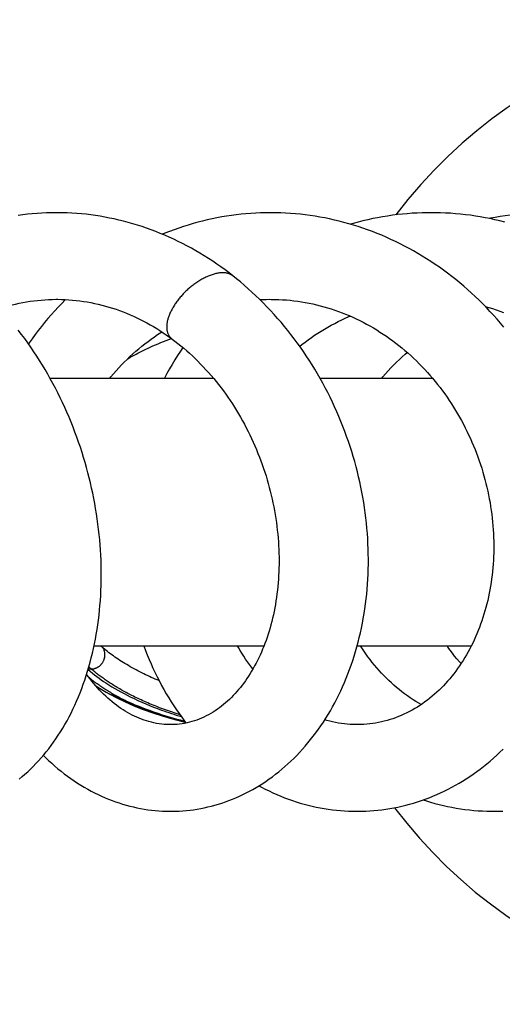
# Model space of a CAD drawing. Header units: millimetres. Extents: x 198 to 322, y 60 to 268.
# Tile 66 of 110: x 313.64 to 316.71, y 99.71 to 105.96. Entities that reach past the tile are written whole.
import ezdxf

# ---------------------------------------------------------------- set-up
doc = ezdxf.new("R2010")
doc.units = ezdxf.units.MM
doc.header["$LTSCALE"] = 30.734
doc.layers.get('0').update_dxf_attribs({"linetype": 'CONTINUOUS'})

msp = doc.modelspace()

# ---------------------------------------------------------------- linework, layer by layer
at = {"color": 7, "linetype": 'Continuous'}
for p, q in [((316.6105, 104.1316), (316.6247, 104.1358)), ((313.8361, 103.6884), (314.8732, 103.6884)), ((315.5502, 103.6884), (316.2639, 103.6884)), ((314.1161, 101.9884), (315.1946, 101.9884)), ((315.7863, 101.9884), (316.511, 101.9884)), ((314.213, 101.6835), (314.2125, 101.6838))]:
    msp.add_line(p, q, dxfattribs=at)
at = {"color": 9, "linetype": 'Continuous'}
for p, q in [((314.1742, 101.9746), (314.174, 101.9749)), ((314.0986, 101.8415), (314.0789, 101.8406)), ((314.0989, 101.8412), (314.0986, 101.8415))]:
    msp.add_line(p, q, dxfattribs=at)
at = {"color": 7, "linetype": 'Continuous'}
for points in [[(313.8738, 104.7384), (313.8438, 104.7381), (313.8139, 104.7371), (313.784, 104.7357), (313.7541, 104.7337), (313.7241, 104.7312), (313.6942, 104.7281), (313.6644, 104.7245), (313.6346, 104.7204)], [(314.9966, 104.3378), (314.9732, 104.3558), (314.9476, 104.3749), (314.9218, 104.3937), (314.8956, 104.412), (314.8692, 104.4298), (314.8426, 104.4472), (314.8157, 104.4642), (314.7886, 104.4807), (314.7613, 104.4967), (314.7338, 104.5122), (314.7061, 104.5272), (314.6782, 104.5418), (314.6501, 104.5558), (314.6219, 104.5694), (314.5936, 104.5824), (314.5651, 104.5949), (314.5365, 104.6069), (314.5078, 104.6184), (314.4789, 104.6294), (314.45, 104.6398), (314.4209, 104.6497), (314.3918, 104.6591), (314.3625, 104.668), (314.3332, 104.6764), (314.3037, 104.6842), (314.2742, 104.6915), (314.2446, 104.6983), (314.2149, 104.7046), (314.1852, 104.7103), (314.1554, 104.7155), (314.1255, 104.7202), (314.0957, 104.7243), (314.0658, 104.728), (314.0359, 104.731), (314.0059, 104.7336), (313.976, 104.7356), (313.9461, 104.7371), (313.9162, 104.738), (313.8864, 104.7384), (313.8738, 104.7384)], [(315.2355, 104.7383), (315.2043, 104.7381), (315.1732, 104.7372), (315.1422, 104.7359), (315.1112, 104.734), (315.0802, 104.7315), (315.0493, 104.7286), (315.0185, 104.725), (314.9878, 104.721), (314.9571, 104.7164), (314.9264, 104.7112), (314.8959, 104.7055), (314.8654, 104.6993), (314.8351, 104.6925), (314.8048, 104.6852), (314.7745, 104.6773), (314.7444, 104.6689), (314.7144, 104.66), (314.6845, 104.6505), (314.6548, 104.6406), (314.6251, 104.63), (314.5957, 104.619), (314.5663, 104.6075), (314.5507, 104.601)], [(316.7174, 104.0112), (316.696, 104.0368), (316.6742, 104.0621), (316.652, 104.087), (316.6295, 104.1115), (316.6066, 104.1356), (316.5834, 104.1594), (316.5599, 104.1828), (316.536, 104.2057), (316.5118, 104.2282), (316.4873, 104.2502), (316.4626, 104.2718), (316.4375, 104.293), (316.4122, 104.3137), (316.3866, 104.3339), (316.3608, 104.3537), (316.3347, 104.373), (316.3083, 104.3919), (316.2816, 104.4103), (316.2547, 104.4282), (316.2274, 104.4457), (316.2, 104.4628), (316.1722, 104.4794), (316.1442, 104.4955), (316.1159, 104.5111), (316.0875, 104.5263), (316.0588, 104.541), (316.0299, 104.5552), (316.0008, 104.5688), (315.9715, 104.582), (315.9421, 104.5947), (315.9125, 104.6068), (315.8828, 104.6184), (315.853, 104.6294), (315.8231, 104.64), (315.7931, 104.65), (315.763, 104.6594), (315.7329, 104.6683), (315.7026, 104.6767), (315.6724, 104.6845), (315.642, 104.6918), (315.6115, 104.6986), (315.5808, 104.7049), (315.5501, 104.7106), (315.5192, 104.7158), (315.4882, 104.7205), (315.4571, 104.7246), (315.4259, 104.7282), (315.3947, 104.7312), (315.3634, 104.7338), (315.3322, 104.7357), (315.3008, 104.7371), (315.2695, 104.738), (315.2355, 104.7383)], [(316.2567, 104.7383), (316.2319, 104.7382), (316.2, 104.7375), (316.1681, 104.7362), (316.1364, 104.7344), (316.1047, 104.7321), (316.0732, 104.7292), (316.0417, 104.7258), (316.0103, 104.7218), (315.9789, 104.7173), (315.9477, 104.7122), (315.9165, 104.7066), (315.8853, 104.7005), (315.8542, 104.6938), (315.8232, 104.6865), (315.7923, 104.6787), (315.7614, 104.6704), (315.7435, 104.6652)], [(316.7228, 104.6791), (316.6921, 104.6868), (316.6613, 104.6939), (316.6303, 104.7005), (316.5993, 104.7065), (316.5682, 104.7121), (316.537, 104.7171), (316.5057, 104.7216), (316.4742, 104.7256), (316.4427, 104.729), (316.4111, 104.7319), (316.3794, 104.7343), (316.3477, 104.7361), (316.3159, 104.7374), (316.2842, 104.7381), (316.2567, 104.7383)], [(316.9957, 104.7383), (316.981, 104.7383), (316.9489, 104.7378), (316.9169, 104.7367), (316.8849, 104.7351), (316.853, 104.7329), (316.8212, 104.7303), (316.7895, 104.727), (316.7578, 104.7233), (316.7262, 104.719), (316.6947, 104.7141), (316.6632, 104.7087), (316.6319, 104.7028), (316.6253, 104.7015)], [(314.603, 100.9385), (314.611, 100.9386), (314.6341, 100.939), (314.6571, 100.94), (314.68, 100.9414), (314.7028, 100.9434), (314.7256, 100.9459), (314.7483, 100.9488), (314.7709, 100.9523), (314.7936, 100.9563), (314.8162, 100.9608), (314.8387, 100.9659), (314.8612, 100.9714), (314.8836, 100.9775), (314.906, 100.984), (314.9282, 100.9911), (314.9505, 100.9987), (314.9726, 101.0069), (314.9947, 101.0155), (315.0166, 101.0246), (315.0385, 101.0343), (315.0602, 101.0445), (315.0818, 101.0551), (315.1032, 101.0663), (315.1245, 101.078), (315.1457, 101.0902), (315.1666, 101.1028), (315.1874, 101.116), (315.208, 101.1296), (315.2284, 101.1438), (315.2486, 101.1584), (315.2686, 101.1736), (315.2884, 101.1892), (315.308, 101.2053), (315.3274, 101.2219), (315.3466, 101.239), (315.3655, 101.2566), (315.3842, 101.2747), (315.4026, 101.2933), (315.4208, 101.3124), (315.4388, 101.332), (315.4564, 101.3521), (315.4739, 101.3726), (315.491, 101.3936), (315.5078, 101.4151), (315.5243, 101.437), (315.5405, 101.4593), (315.5563, 101.4821), (315.5718, 101.5052), (315.587, 101.5288), (315.6018, 101.5527), (315.6161, 101.5769), (315.6301, 101.6015), (315.6437, 101.6265), (315.6569, 101.6517), (315.6697, 101.6773), (315.6822, 101.7033), (315.6942, 101.7296), (315.7059, 101.7563), (315.7172, 101.7834), (315.728, 101.8108), (315.7385, 101.8386), (315.7486, 101.8667), (315.7582, 101.8951), (315.7674, 101.9238), (315.7762, 101.9527), (315.7846, 101.982), (315.7925, 102.0115), (315.8, 102.0413), (315.807, 102.0713), (315.8136, 102.1015), (315.8198, 102.1319), (315.8255, 102.1624), (315.8307, 102.1932), (315.8355, 102.2241), (315.8398, 102.2551), (315.8436, 102.2862), (315.847, 102.3175), (315.8499, 102.3488), (315.8523, 102.3803), (315.8543, 102.4119), (315.8558, 102.4437), (315.8568, 102.4756), (315.8574, 102.5077), (315.8575, 102.5399), (315.8572, 102.5722), (315.8564, 102.6047), (315.8551, 102.6372), (315.8533, 102.6699), (315.8511, 102.7026), (315.8483, 102.7353), (315.8452, 102.7681), (315.8415, 102.8009), (315.8374, 102.8336), (315.8328, 102.8664), (315.8277, 102.8991), (315.8222, 102.9317), (315.8162, 102.9643), (315.8097, 102.9968), (315.8028, 103.0293), (315.7955, 103.0616), (315.7876, 103.0939), (315.7794, 103.126), (315.7706, 103.1581), (315.7614, 103.1902), (315.7517, 103.2222), (315.7415, 103.2541), (315.7309, 103.286), (315.7197, 103.3177), (315.7082, 103.3494), (315.6961, 103.381), (315.6836, 103.4124), (315.6706, 103.4437), (315.6572, 103.4748), (315.6434, 103.5057), (315.6291, 103.5365), (315.6144, 103.567), (315.5992, 103.5972), (315.5837, 103.6272), (315.5678, 103.657), (315.5514, 103.6864), (315.5346, 103.7156), (315.5175, 103.7445), (315.5, 103.7731), (315.482, 103.8014), (315.4637, 103.8293), (315.445, 103.857), (315.4259, 103.8844), (315.4064, 103.9114), (315.3866, 103.9382), (315.3663, 103.9647), (315.3456, 103.9909), (315.3245, 104.0168), (315.3031, 104.0424), (315.2812, 104.0677), (315.259, 104.0926), (315.2364, 104.1172), (315.2135, 104.1414), (315.1903, 104.1651), (315.1668, 104.1885), (315.1429, 104.2114), (315.1188, 104.2339), (315.0944, 104.256), (315.0698, 104.2776), (315.0449, 104.2987), (315.0198, 104.3193), (314.9966, 104.3378)], [(313.5192, 104.1302), (313.5284, 104.1333), (313.5507, 104.1402), (313.5732, 104.1467), (313.5958, 104.1527), (313.6185, 104.1582), (313.6413, 104.1633), (313.6642, 104.168), (313.6872, 104.1721), (313.7102, 104.1758), (313.7334, 104.179), (313.7565, 104.1818), (313.7797, 104.1841), (313.803, 104.1859), (313.8262, 104.1872), (313.8494, 104.188), (313.8726, 104.1884), (313.8791, 104.1884)], [(313.879, 104.1884), (313.8869, 104.1884), (313.9101, 104.188), (313.9333, 104.1871), (313.9566, 104.1858), (313.98, 104.1839), (314.0033, 104.1816), (314.0266, 104.1788), (314.0499, 104.1755), (314.0731, 104.1718), (314.0963, 104.1676), (314.1195, 104.1629), (314.1425, 104.1577), (314.1654, 104.1521), (314.1883, 104.146), (314.211, 104.1395), (314.2336, 104.1325), (314.256, 104.1251), (314.2783, 104.1172), (314.3005, 104.1089), (314.3225, 104.1001), (314.3444, 104.091), (314.3661, 104.0814), (314.3877, 104.0714), (314.4091, 104.0609), (314.4304, 104.0501), (314.4515, 104.0388), (314.4725, 104.0271), (314.4933, 104.0151), (314.514, 104.0026), (314.5344, 103.9898), (314.5546, 103.9765), (314.5746, 103.963), (314.5943, 103.9491), (314.6124, 103.9358)], [(315.1688, 104.1865), (315.1842, 104.1873), (315.2085, 104.1881), (315.233, 104.1884)], [(315.233, 104.1884), (315.24, 104.1883), (315.2642, 104.188), (315.2885, 104.1872), (315.3127, 104.186), (315.3368, 104.1843), (315.361, 104.1821), (315.385, 104.1794), (315.4091, 104.1763), (315.433, 104.1727), (315.4569, 104.1686), (315.4807, 104.1641), (315.5044, 104.1591), (315.5281, 104.1537), (315.5516, 104.1478), (315.575, 104.1415), (315.5983, 104.1347), (315.6215, 104.1275), (315.6445, 104.1198), (315.6675, 104.1117), (315.6903, 104.1031), (315.713, 104.0941), (315.7355, 104.0847), (315.758, 104.0748), (315.7803, 104.0645), (315.8024, 104.0538), (315.8244, 104.0426), (315.8462, 104.0311), (315.8678, 104.0191), (315.8892, 104.0068), (315.9104, 103.994), (315.9313, 103.981), (315.952, 103.9675), (315.9724, 103.9537), (315.9926, 103.9396), (316.0124, 103.9251), (316.032, 103.9104), (316.0513, 103.8953), (316.0703, 103.8798), (316.0892, 103.864), (316.1078, 103.8479), (316.1263, 103.8313), (316.1446, 103.8144), (316.1626, 103.7971), (316.1803, 103.7795), (316.1978, 103.7616), (316.2151, 103.7434), (316.232, 103.7249), (316.2487, 103.7061), (316.265, 103.6871), (316.2811, 103.6677), (316.2969, 103.6482), (316.3123, 103.6283), (316.3274, 103.6083), (316.3422, 103.588), (316.3567, 103.5675), (316.3708, 103.5468), (316.3845, 103.526), (316.3979, 103.5049), (316.411, 103.4837), (316.4238, 103.4622), (316.4364, 103.4404), (316.4486, 103.4184), (316.4605, 103.3962), (316.4721, 103.3737), (316.4833, 103.3511), (316.4942, 103.3282), (316.5048, 103.3052), (316.5151, 103.282), (316.525, 103.2587), (316.5345, 103.2352), (316.5437, 103.2117), (316.5525, 103.188), (316.561, 103.1642), (316.5691, 103.1403), (316.5768, 103.1164), (316.5842, 103.0923), (316.5911, 103.0683), (316.5978, 103.0441), (316.604, 103.0199), (316.6099, 102.9956), (316.6154, 102.9713), (316.6205, 102.9469), (316.6253, 102.9225), (316.6297, 102.898), (316.6337, 102.8735), (316.6374, 102.8489), (316.6407, 102.8243), (316.6436, 102.7997), (316.6462, 102.775), (316.6484, 102.7504), (316.6502, 102.7258), (316.6516, 102.7013), (316.6527, 102.6768), (316.6534, 102.6525), (316.6537, 102.6282), (316.6537, 102.604), (316.6533, 102.5799), (316.6525, 102.5559), (316.6513, 102.5321), (316.6498, 102.5083), (316.648, 102.4847), (316.6457, 102.4611), (316.6431, 102.4377), (316.6402, 102.4144), (316.6369, 102.3912), (316.6332, 102.3682), (316.6292, 102.3453), (316.6248, 102.3225), (316.6201, 102.2999), (316.615, 102.2775), (316.6096, 102.2552), (316.6039, 102.2331), (316.5978, 102.2113), (316.5914, 102.1896), (316.5847, 102.1682), (316.5777, 102.1471), (316.5703, 102.1262), (316.5627, 102.1056), (316.5548, 102.0853), (316.5465, 102.0652), (316.538, 102.0455), (316.5292, 102.0259), (316.5201, 102.0067), (316.5106, 101.9876), (316.5008, 101.9688), (316.4908, 101.9502), (316.4804, 101.9318), (316.4697, 101.9138), (316.4587, 101.896), (316.4474, 101.8785), (316.4358, 101.8613), (316.424, 101.8444), (316.4119, 101.8278), (316.3995, 101.8115), (316.3869, 101.7956), (316.374, 101.78), (316.3608, 101.7647), (316.3475, 101.7499), (316.3339, 101.7354), (316.3201, 101.7212), (316.3061, 101.7075), (316.2918, 101.6941), (316.2773, 101.6811), (316.2625, 101.6684), (316.2475, 101.6561), (316.2321, 101.6442), (316.2166, 101.6326), (316.2008, 101.6214), (316.1847, 101.6105), (316.1684, 101.6001), (316.1518, 101.5901), (316.135, 101.5805), (316.1181, 101.5714), (316.1009, 101.5627), (316.0836, 101.5544), (316.0661, 101.5467), (316.0485, 101.5394), (316.0307, 101.5325), (316.0128, 101.5262), (315.9949, 101.5203), (315.9768, 101.515), (315.9586, 101.5101), (315.9404, 101.5057), (315.922, 101.5018), (315.9036, 101.4984), (315.8852, 101.4955), (315.8666, 101.4931), (315.8481, 101.4912), (315.8294, 101.4898), (315.8108, 101.4889), (315.7921, 101.4885), (315.7859, 101.4885)], [(313.9352, 104.187), (313.9337, 104.1855), (313.9109, 104.1624), (313.8885, 104.1389), (313.8664, 104.115), (313.8447, 104.0908), (313.8234, 104.0662), (313.8025, 104.0413), (313.7819, 104.0161), (313.7618, 103.9905), (313.742, 103.9646), (313.7226, 103.9384), (313.7036, 103.9118), (313.6995, 103.9058)], [(316.5996, 104.1428), (316.6224, 104.1365), (316.646, 104.1294), (316.6695, 104.1218), (316.693, 104.1138), (316.7163, 104.1054)], [(315.4217, 103.8903), (315.436, 103.9016), (315.4558, 103.9168), (315.4758, 103.9316), (315.4961, 103.946), (315.5165, 103.96), (315.5372, 103.9736), (315.558, 103.9868), (315.5791, 103.9997), (315.6005, 104.0121), (315.6221, 104.0242), (315.6438, 104.0359), (315.6659, 104.0472), (315.6881, 104.0581), (315.7105, 104.0686), (315.7332, 104.0787), (315.7413, 104.0821)], [(313.6417, 101.1436), (313.6598, 101.1585), (313.6777, 101.174), (313.6954, 101.1899), (313.7129, 101.2064), (313.7302, 101.2235), (313.7473, 101.241), (313.7642, 101.2591), (313.7807, 101.2776), (313.797, 101.2965), (313.813, 101.316), (313.8287, 101.3359), (313.8442, 101.3564), (313.8594, 101.3774), (313.8744, 101.3989), (313.8891, 101.421), (313.9034, 101.4435), (313.9175, 101.4664), (313.9312, 101.4899), (313.9445, 101.5137), (313.9575, 101.5379), (313.9701, 101.5625), (313.9824, 101.5875), (313.9942, 101.6128), (314.0057, 101.6384), (314.0168, 101.6644), (314.0275, 101.6908), (314.0378, 101.7175), (314.0477, 101.7446), (314.0573, 101.772), (314.0664, 101.7997), (314.0751, 101.8277), (314.0835, 101.856), (314.0914, 101.8846), (314.0989, 101.9135), (314.106, 101.9426), (314.1126, 101.9719), (314.1189, 102.0015), (314.1247, 102.0313), (314.1301, 102.0613), (314.1351, 102.0916), (314.1397, 102.122), (314.1439, 102.1526), (314.1476, 102.1834), (314.1509, 102.2143), (314.1538, 102.2454), (314.1562, 102.2767), (314.1582, 102.3082), (314.1598, 102.3398), (314.161, 102.3715), (314.1617, 102.4034), (314.162, 102.4354), (314.1618, 102.4676), (314.1613, 102.4999), (314.1603, 102.5323), (314.1588, 102.5648), (314.157, 102.5974), (314.1547, 102.6301), (314.1519, 102.6628), (314.1487, 102.6956), (314.1451, 102.7284), (314.1411, 102.7613), (314.1366, 102.7941), (314.1317, 102.8269), (314.1264, 102.8596), (314.1207, 102.8923), (314.1145, 102.9249), (314.1079, 102.9575), (314.1009, 102.9901), (314.0935, 103.0227), (314.0856, 103.0552), (314.0773, 103.0876), (314.0685, 103.12), (314.0593, 103.1524), (314.0497, 103.1847), (314.0397, 103.2169), (314.0292, 103.249), (314.0183, 103.2811), (314.0069, 103.3131), (313.9951, 103.3449), (313.9829, 103.3767), (313.9703, 103.4083), (313.9573, 103.4398), (313.9438, 103.4711), (313.93, 103.5022), (313.9157, 103.5331), (313.9011, 103.5638), (313.886, 103.5942), (313.8706, 103.6244), (313.8548, 103.6543), (313.8386, 103.6839), (313.8221, 103.7133), (313.8052, 103.7423), (313.7879, 103.7711), (313.7703, 103.7996), (313.7522, 103.828), (313.7337, 103.8561), (313.7148, 103.8839), (313.6955, 103.9115), (313.6758, 103.9387), (313.6558, 103.9657), (313.6354, 103.9923)], [(314.2156, 103.6884), (314.2227, 103.6969), (314.2391, 103.7161), (314.2559, 103.7349), (314.273, 103.7535), (314.2904, 103.7718), (314.3081, 103.7898), (314.326, 103.8075), (314.3443, 103.8248), (314.3628, 103.8418), (314.3816, 103.8585), (314.4007, 103.8749), (314.42, 103.8908), (314.4395, 103.9064), (314.4592, 103.9216), (314.4792, 103.9364), (314.4993, 103.9508), (314.5196, 103.9648), (314.5401, 103.9784), (314.546, 103.9821)], [(314.6799, 103.8825), (314.6643, 103.8591), (314.6463, 103.8315), (314.6288, 103.8035), (314.6117, 103.7753), (314.5951, 103.7467), (314.5789, 103.7179), (314.5631, 103.6888), (314.5629, 103.6884)], [(314.6124, 103.9358), (314.6299, 103.9227), (314.6487, 103.908), (314.6674, 103.8929), (314.6859, 103.8775), (314.7042, 103.8617), (314.7223, 103.8456), (314.7402, 103.8291), (314.758, 103.8122), (314.7755, 103.795), (314.7928, 103.7775), (314.8098, 103.7597), (314.8267, 103.7416), (314.8432, 103.7232), (314.8596, 103.7045), (314.8756, 103.6855), (314.8914, 103.6662), (314.907, 103.6467), (314.9222, 103.627), (314.9372, 103.607), (314.9519, 103.5868), (314.9662, 103.5664), (314.9803, 103.5458), (314.994, 103.525), (315.0074, 103.504), (315.0206, 103.4828), (315.0335, 103.4614), (315.0461, 103.4397), (315.0585, 103.4177), (315.0706, 103.3954), (315.0825, 103.373), (315.094, 103.3503), (315.1053, 103.3274), (315.1162, 103.3044), (315.1269, 103.2812), (315.1372, 103.2578), (315.1472, 103.2343), (315.1568, 103.2107), (315.1662, 103.187), (315.1752, 103.1631), (315.1839, 103.1392), (315.1922, 103.1152), (315.2002, 103.0912), (315.2078, 103.0671), (315.2151, 103.0429), (315.2221, 103.0186), (315.2287, 102.9943), (315.2351, 102.9699), (315.241, 102.9455), (315.2467, 102.9209), (315.252, 102.8963), (315.257, 102.8716), (315.2616, 102.8469), (315.2659, 102.8222), (315.2698, 102.7975), (315.2734, 102.7727), (315.2767, 102.748), (315.2796, 102.7233), (315.2822, 102.6987), (315.2845, 102.6741), (315.2863, 102.6495), (315.2879, 102.6251), (315.2891, 102.6008), (315.29, 102.5767), (315.2905, 102.5527), (315.2907, 102.5288), (315.2905, 102.5051), (315.2901, 102.4814), (315.2893, 102.4579), (315.2881, 102.4344), (315.2867, 102.4111), (315.2849, 102.3879), (315.2827, 102.3647), (315.2803, 102.3418), (315.2775, 102.3189), (315.2744, 102.2963), (315.2711, 102.2738), (315.2673, 102.2516), (315.2633, 102.2295), (315.259, 102.2077), (315.2544, 102.1861), (315.2495, 102.1647), (315.2444, 102.1436), (315.2389, 102.1228), (315.2332, 102.1024), (315.2272, 102.0822), (315.221, 102.0623), (315.2145, 102.0427), (315.2078, 102.0233), (315.2008, 102.0043), (315.1935, 101.9855), (315.186, 101.9669), (315.1782, 101.9486), (315.1701, 101.9306), (315.1618, 101.9128), (315.1532, 101.8953), (315.1444, 101.8781), (315.1354, 101.8612), (315.1261, 101.8446), (315.1166, 101.8284), (315.1069, 101.8124), (315.097, 101.7969), (315.0869, 101.7816), (315.0766, 101.7668), (315.0662, 101.7523), (315.0556, 101.7382), (315.0448, 101.7245), (315.0338, 101.7111), (315.0227, 101.6981), (315.0114, 101.6854), (314.9999, 101.6731), (314.9881, 101.661), (314.9762, 101.6493), (314.9639, 101.6379), (314.9514, 101.6268), (314.9387, 101.6161), (314.9257, 101.6056), (314.9125, 101.5956), (314.8991, 101.5859), (314.8854, 101.5766), (314.8716, 101.5677), (314.8575, 101.5593), (314.8432, 101.5512), (314.8287, 101.5436), (314.814, 101.5364), (314.7991, 101.5296), (314.784, 101.5234), (314.7688, 101.5176), (314.7534, 101.5124), (314.7379, 101.5076), (314.7223, 101.5034), (314.7066, 101.4997), (314.6909, 101.4965), (314.6751, 101.4939), (314.6592, 101.4917), (314.6433, 101.4902), (314.6273, 101.4891), (314.6114, 101.4886), (314.6028, 101.4885)], [(315.943, 103.6884), (315.9501, 103.6969), (315.9666, 103.7159), (315.9834, 103.7346), (316.0006, 103.7531), (316.0181, 103.7713), (316.0359, 103.7892), (316.0541, 103.8068), (316.0726, 103.8241), (316.0914, 103.841), (316.1035, 103.8516)], [(314.432, 101.9884), (314.4427, 101.9596), (314.454, 101.9308), (314.4657, 101.9022), (314.4778, 101.874), (314.4903, 101.8461), (314.5033, 101.8184), (314.5167, 101.7911), (314.5306, 101.764), (314.5448, 101.7373), (314.5594, 101.7108), (314.5745, 101.6847), (314.59, 101.6589), (314.6058, 101.6335), (314.622, 101.6084), (314.6387, 101.5836), (314.6557, 101.5593), (314.673, 101.5353), (314.6907, 101.5117), (314.701, 101.4985)], [(315.1245, 101.8419), (315.116, 101.8528), (315.1033, 101.8699), (315.0908, 101.8873), (315.0786, 101.905), (315.0666, 101.923), (315.0549, 101.9414), (315.0435, 101.9601), (315.0324, 101.979), (315.0271, 101.9884)], [(316.1922, 101.6156), (316.1778, 101.624), (316.1593, 101.6353), (316.1411, 101.647), (316.123, 101.659), (316.1052, 101.6715), (316.0876, 101.6843), (316.0702, 101.6975), (316.0531, 101.7111), (316.0363, 101.725), (316.0197, 101.7393), (316.0034, 101.754), (315.9874, 101.769), (315.9716, 101.7843), (315.956, 101.8), (315.9408, 101.8161), (315.9257, 101.8325), (315.9109, 101.8493), (315.8964, 101.8665), (315.8821, 101.884), (315.8681, 101.9018), (315.8544, 101.92), (315.841, 101.9385), (315.8279, 101.9573), (315.8151, 101.9764), (315.8074, 101.9884)], [(316.4456, 101.8758), (316.4351, 101.8877), (316.42, 101.9055), (316.4053, 101.9236), (316.3908, 101.942), (316.3768, 101.9607), (316.363, 101.9797), (316.3569, 101.9884)], [(314.6028, 101.4885), (314.5944, 101.4886), (314.5781, 101.4891), (314.5618, 101.4902), (314.5454, 101.4918), (314.5291, 101.494), (314.5129, 101.4966), (314.4967, 101.4998), (314.4807, 101.5035), (314.4648, 101.5077), (314.449, 101.5123), (314.4334, 101.5174), (314.418, 101.523), (314.4028, 101.5289), (314.3878, 101.5353), (314.373, 101.5421), (314.3582, 101.5494), (314.3436, 101.557), (314.3291, 101.5651), (314.3147, 101.5736), (314.3004, 101.5826), (314.2861, 101.5919), (314.272, 101.6018), (314.258, 101.612), (314.2441, 101.6226), (314.2303, 101.6336), (314.2167, 101.6451), (314.2033, 101.6569), (314.19, 101.6691), (314.1769, 101.6816), (314.164, 101.6945), (314.1513, 101.7078), (314.1389, 101.7214), (314.1266, 101.7353), (314.1145, 101.7495), (314.1026, 101.7641), (314.0909, 101.7791), (314.0794, 101.7944), (314.0692, 101.8086)], [(314.1253, 101.7368), (314.151, 101.7201), (314.1926, 101.6951), (314.2125, 101.6838)], [(314.213, 101.6835), (314.2617, 101.6581), (314.3141, 101.633), (314.3697, 101.6088), (314.4284, 101.5856), (314.4901, 101.5634), (314.5548, 101.5423), (314.6223, 101.5226), (314.6927, 101.5041), (314.6975, 101.503)], [(315.7859, 101.4885), (315.7805, 101.4885), (315.7616, 101.4889), (315.7428, 101.4898), (315.7239, 101.4912), (315.7051, 101.4931), (315.6864, 101.4954), (315.6677, 101.4983), (315.6491, 101.5016), (315.6306, 101.5055), (315.6121, 101.5097), (315.5938, 101.5145), (315.5803, 101.5184)], [(315.786, 100.9385), (315.7899, 100.9385), (315.8157, 100.9389), (315.8414, 100.9398), (315.867, 100.9412), (315.8925, 100.9431), (315.918, 100.9455), (315.9434, 100.9485), (315.9688, 100.952), (315.994, 100.956), (316.0192, 100.9605), (316.0443, 100.9655), (316.0694, 100.9711), (316.0944, 100.9772), (316.1194, 100.9838), (316.1442, 100.991), (316.1691, 100.9987), (316.1938, 101.0069), (316.2184, 101.0156), (316.2429, 101.0249), (316.2672, 101.0346), (316.2915, 101.0449), (316.3155, 101.0557), (316.3394, 101.0669), (316.3631, 101.0787), (316.3866, 101.0909), (316.4099, 101.1037), (316.433, 101.1169), (316.4559, 101.1306), (316.4786, 101.1448), (316.5011, 101.1594), (316.5233, 101.1746), (316.5454, 101.1902), (316.5671, 101.2063), (316.5887, 101.2229), (316.61, 101.24), (316.6311, 101.2576), (316.6519, 101.2756), (316.6724, 101.2941), (316.6927, 101.3131), (316.7128, 101.3325)], [(313.7943, 101.2934), (313.8086, 101.2792), (313.8278, 101.2609), (313.8472, 101.2431), (313.8669, 101.2258), (313.8869, 101.2089), (313.9071, 101.1925), (313.9275, 101.1766), (313.9481, 101.1611), (313.969, 101.1461), (313.99, 101.1317), (314.0113, 101.1177), (314.0326, 101.1043), (314.0542, 101.0914), (314.0758, 101.079), (314.0976, 101.0671), (314.1195, 101.0558), (314.1415, 101.045), (314.1636, 101.0347), (314.1857, 101.0249), (314.208, 101.0157), (314.2303, 101.0071), (314.2527, 100.9989), (314.2751, 100.9913), (314.2976, 100.9842), (314.3202, 100.9776), (314.343, 100.9715), (314.3657, 100.9659), (314.3886, 100.9609), (314.4116, 100.9563), (314.4346, 100.9523), (314.4576, 100.9488), (314.4807, 100.9458), (314.5038, 100.9433), (314.527, 100.9413), (314.5501, 100.9399), (314.5732, 100.939), (314.5964, 100.9386), (314.603, 100.9385)], [(315.1632, 101.1008), (315.1791, 101.0921), (315.2032, 101.0796), (315.2274, 101.0677), (315.2518, 101.0562), (315.2762, 101.0453), (315.3008, 101.035), (315.3255, 101.0251), (315.3502, 101.0158), (315.3751, 101.0071), (315.4001, 100.9988), (315.4252, 100.9911), (315.4503, 100.9839), (315.4756, 100.9773), (315.5009, 100.9712), (315.5263, 100.9656), (315.5518, 100.9605), (315.5774, 100.9559), (315.6031, 100.9519), (315.6289, 100.9484), (315.6547, 100.9454), (315.6806, 100.943), (315.7065, 100.9411), (315.7324, 100.9397), (315.7582, 100.9388), (315.786, 100.9385)], [(316.2058, 101.0111), (316.2262, 101.0045), (316.2529, 100.9965), (316.2797, 100.989), (316.3066, 100.982), (316.3337, 100.9755), (316.3609, 100.9695), (316.3882, 100.9641), (316.4156, 100.9591), (316.4432, 100.9547), (316.4708, 100.9508), (316.4985, 100.9475), (316.5262, 100.9447), (316.554, 100.9424), (316.5818, 100.9406), (316.6096, 100.9394), (316.6374, 100.9387), (316.6592, 100.9385)], [(316.6592, 100.9385), (316.6835, 100.9387), (316.7112, 100.9395)]]:
    msp.add_lwpolyline(points, dxfattribs=at)
msp.add_arc((318.5228, 102.8384), 3.125, 216.91436, 142.87644, dxfattribs=at)
at = {"color": 9, "linetype": 'Continuous'}
for centre, radius, start, end in [((313.9025, 101.6487), 0.4243, 50.23245, 53.20227), ((315.7223, 102.8385), 1.7728, 208.6541, 209.16188), ((313.8124, 101.5068), 0.4404, 49.45762, 52.09301)]:
    msp.add_arc(centre, radius, start, end, dxfattribs=at)
for points, knots in [([(314.9336, 104.3572), (314.9302, 104.3572), (314.9233, 104.357), (314.9126, 104.3559), (314.9014, 104.3542), (314.8898, 104.3517), (314.8777, 104.3485), (314.8652, 104.3446), (314.8524, 104.34), (314.8395, 104.3347), (314.8264, 104.3289), (314.8133, 104.3224), (314.8003, 104.3154), (314.7874, 104.308), (314.7748, 104.3001), (314.7625, 104.2919), (314.7505, 104.2834), (314.7389, 104.2747), (314.7278, 104.2658), (314.7171, 104.2567), (314.7068, 104.2474), (314.6968, 104.2379), (314.687, 104.2281), (314.6775, 104.2179), (314.6682, 104.2074), (314.6591, 104.1966), (314.6503, 104.1854), (314.6418, 104.1741), (314.6337, 104.1625), (314.6261, 104.1509), (314.6189, 104.1391), (314.6122, 104.1274), (314.606, 104.1156), (314.6004, 104.104), (314.5953, 104.0925), (314.5909, 104.0813), (314.5871, 104.0702), (314.5839, 104.0595), (314.5813, 104.0492), (314.5793, 104.0391), (314.578, 104.0294), (314.5773, 104.02), (314.5771, 104.0107), (314.5777, 104.0017), (314.5788, 103.9928), (314.5807, 103.9841), (314.5832, 103.9757), (314.5865, 103.9677), (314.5905, 103.96), (314.5952, 103.9529), (314.6006, 103.9463), (314.6064, 103.9406), (314.6105, 103.9373), (314.6124, 103.9358)], [0, 0, 0, 0, 0.0100782, 0.0207848, 0.0321161, 0.0440577, 0.0565849, 0.0696628, 0.0832387, 0.0972441, 0.1116013, 0.1262244, 0.1410209, 0.1559063, 0.1708079, 0.1856519, 0.2003591, 0.2148488, 0.2290652, 0.2430581, 0.2569126, 0.2707158, 0.2845424, 0.2984639, 0.3125275, 0.3266913, 0.340891, 0.3550648, 0.3691627, 0.3831369, 0.3969352, 0.4104972, 0.4237647, 0.4366892, 0.4492322, 0.4613592, 0.4730304, 0.4842067, 0.494865, 0.5050499, 0.5148343, 0.5242886, 0.5334971, 0.5425447, 0.5514976, 0.5603595, 0.5691211, 0.577786, 0.5863731, 0.5949112, 0.6034267, 0.6119413, 0.6191815, 0.6191815, 0.6191815, 0.6191815]), ([(314.9966, 104.3378), (314.9956, 104.3385), (314.9924, 104.341), (314.9865, 104.3447), (314.9787, 104.3486), (314.9704, 104.3518), (314.9617, 104.3542), (314.9526, 104.356), (314.9432, 104.357), (314.9368, 104.3572), (314.9336, 104.3572)], [0, 0, 0, 0, 0.0036823, 0.01223078, 0.02091367, 0.02976041, 0.03879723, 0.04804092, 0.05749772, 0.0671631, 0.0671631, 0.0671631, 0.0671631]), ([(314.3292, 103.8106), (314.3309, 103.8116), (314.3643, 103.8311), (314.4339, 103.868), (314.5256, 103.9087), (314.5849, 103.9317), (314.6071, 103.9398)], [0, 0, 0, 0, 0.005977, 0.1162224, 0.235987, 0.306858, 0.306858, 0.306858, 0.306858]), ([(314.0986, 101.8415), (314.1008, 101.8416), (314.1051, 101.8419), (314.1116, 101.8429), (314.118, 101.8444), (314.1242, 101.8463), (314.1303, 101.8487), (314.1362, 101.8515), (314.1419, 101.8547), (314.1473, 101.8584), (314.1525, 101.8624), (314.1574, 101.8668), (314.1619, 101.8715), (314.1661, 101.8765), (314.1699, 101.8819), (314.1733, 101.8875), (314.1763, 101.8933), (314.1789, 101.8993), (314.1811, 101.9055), (314.1828, 101.9118), (314.184, 101.9182), (314.1847, 101.9247), (314.185, 101.9312), (314.1849, 101.9377), (314.1842, 101.9442), (314.1831, 101.9506), (314.1815, 101.9569), (314.1794, 101.9631), (314.1769, 101.9691), (314.175, 101.973), (314.174, 101.9749)], [0, 0, 0, 0, 0.0065115, 0.0130281, 0.0195498, 0.0260764, 0.0326074, 0.0391426, 0.0456814, 0.0522232, 0.0587674, 0.0653133, 0.0718602, 0.0784073, 0.0849539, 0.0914993, 0.0980426, 0.1045833, 0.1111208, 0.1176544, 0.1241838, 0.1307085, 0.1372282, 0.1437428, 0.1502523, 0.1567566, 0.1632558, 0.1697504, 0.1762405, 0.1827267, 0.1827267, 0.1827267, 0.1827267]), ([(314.0989, 101.8412), (314.1011, 101.8413), (314.1054, 101.8417), (314.1119, 101.8427), (314.1182, 101.8442), (314.1245, 101.8461), (314.1305, 101.8485), (314.1364, 101.8513), (314.1421, 101.8545), (314.1476, 101.8582), (314.1528, 101.8622), (314.1576, 101.8666), (314.1622, 101.8713), (314.1664, 101.8763), (314.1702, 101.8817), (314.1736, 101.8872), (314.1766, 101.8931), (314.1792, 101.8991), (314.1813, 101.9053), (314.183, 101.9116), (314.1843, 101.918), (314.185, 101.9245), (314.1853, 101.931), (314.1851, 101.9375), (314.1845, 101.944), (314.1833, 101.9504), (314.1817, 101.9567), (314.1797, 101.9629), (314.1772, 101.9689), (314.1752, 101.9728), (314.1742, 101.9746)], [0, 0, 0, 0, 0.0065121, 0.0130293, 0.0195515, 0.0260786, 0.0326102, 0.0391459, 0.0456852, 0.0522276, 0.0587722, 0.0653186, 0.071866, 0.0784135, 0.0849605, 0.0915063, 0.0980501, 0.1045912, 0.1111291, 0.1176632, 0.1241929, 0.1307181, 0.1372382, 0.1437533, 0.1502632, 0.156768, 0.1632678, 0.1697628, 0.1762535, 0.1827402, 0.1827402, 0.1827402, 0.1827402]), ([(314.5284, 101.7678), (314.4958, 101.7814), (314.4299, 101.811), (314.3361, 101.8606), (314.25, 101.9151), (314.1981, 101.9546), (314.1742, 101.9746)], [0, 0, 0, 0, 0.106209, 0.2164544, 0.3179692, 0.411657, 0.411657, 0.411657, 0.411657]), ([(314.6612, 101.5515), (314.6454, 101.5565), (314.6126, 101.5672), (314.5637, 101.5844), (314.5153, 101.6026), (314.4694, 101.6212), (314.4262, 101.64), (314.3858, 101.6587), (314.348, 101.6774), (314.3127, 101.6961), (314.2796, 101.7146), (314.2487, 101.733), (314.2198, 101.7512), (314.1927, 101.7692), (314.1673, 101.7872), (314.1433, 101.8051), (314.1206, 101.823), (314.106, 101.8351), (314.0989, 101.8412)], [0, 0, 0, 0, 0.0497964, 0.1035289, 0.1554563, 0.2050931, 0.2521002, 0.2965715, 0.3386818, 0.3785891, 0.4164305, 0.4523281, 0.4864157, 0.5188957, 0.5499788, 0.5798625, 0.6087284, 0.6367458, 0.6367458, 0.6367458, 0.6367458]), ([(314.0827, 101.79), (314.0876, 101.7859), (314.0996, 101.7762), (314.1192, 101.761), (314.142, 101.7444), (314.1662, 101.7276), (314.1922, 101.7106), (314.2204, 101.6932), (314.2512, 101.6754), (314.2854, 101.6568), (314.3095, 101.6445), (314.3222, 101.6383)], [0, 0, 0, 0, 0.0191008, 0.0461845, 0.0743632, 0.1037845, 0.1346768, 0.1675442, 0.2029868, 0.2416572, 0.2840883, 0.2840883, 0.2840883, 0.2840883]), ([(314.2442, 101.6736), (314.236, 101.6746), (314.2252, 101.6774), (314.2154, 101.6823), (314.213, 101.6836)], [0, 0, 0, 0, 0.02476418, 0.03285861, 0.03285861, 0.03285861, 0.03285861]), ([(314.2442, 101.6736), (314.2556, 101.6674), (314.2792, 101.6549), (314.3161, 101.6366), (314.3555, 101.6185), (314.3975, 101.6005), (314.4419, 101.5829), (314.4883, 101.5658), (314.5362, 101.5496), (314.5853, 101.5342), (314.6354, 101.5197), (314.6727, 101.5098), (314.6934, 101.5046), (314.6969, 101.5037)], [0, 0, 0, 0, 0.0389951, 0.0800903, 0.1234129, 0.1691003, 0.2171133, 0.2667648, 0.3173876, 0.368803, 0.420948, 0.473864, 0.4847694, 0.4847694, 0.4847694, 0.4847694])]:
    msp.add_open_spline(points, degree=3, knots=knots, dxfattribs=at)
at = {"color": 7, "linetype": 'Continuous'}
for points, knots in [([(314.0784, 101.8388), (314.1141, 101.8079), (314.1998, 101.7441), (314.3555, 101.6564), (314.5175, 101.5887), (314.6276, 101.5525), (314.6698, 101.5398)], [0, 0, 0, 0, 0.1417006, 0.3194245, 0.5349084, 0.6670743, 0.6670743, 0.6670743, 0.6670743]), ([(314.2442, 101.6736), (314.2451, 101.6731), (314.2471, 101.6728), (314.2496, 101.6717), (314.252, 101.6707), (314.2545, 101.6696), (314.2572, 101.6684), (314.2599, 101.6671), (314.2629, 101.6658), (314.2661, 101.6643), (314.2695, 101.6627), (314.2731, 101.661), (314.277, 101.6592), (314.2812, 101.6572), (314.2858, 101.6551), (314.2907, 101.6528), (314.296, 101.6503), (314.3018, 101.6476), (314.3081, 101.6447), (314.3149, 101.6416), (314.3197, 101.6394), (314.3222, 101.6383)], [0, 0, 0, 0, 0.00311536, 0.00570515, 0.00831172, 0.0110294, 0.01389903, 0.01695003, 0.02020607, 0.0236895, 0.02742284, 0.03143087, 0.03574185, 0.0403866, 0.04539875, 0.05081532, 0.05667731, 0.06303034, 0.06992549, 0.07742047, 0.08559742, 0.08559742, 0.08559742, 0.08559742]), ([(314.3222, 101.6383), (314.3692, 101.6171), (314.4902, 101.5686), (314.6151, 101.5307), (314.6913, 101.5109)], [0, 0, 0, 0, 0.1544976, 0.3907839, 0.3907839, 0.3907839, 0.3907839])]:
    msp.add_open_spline(points, degree=3, knots=knots, dxfattribs=at)

doc.saveas('drawing.dxf')
